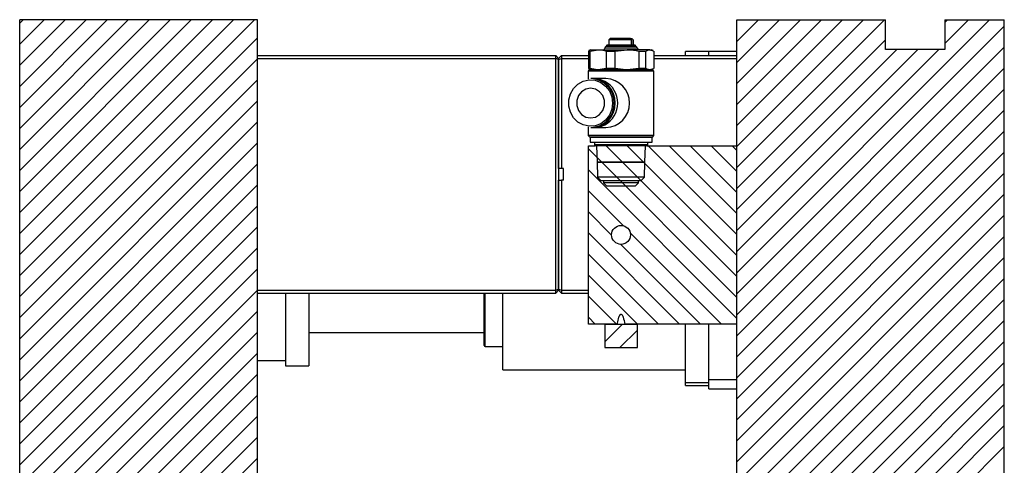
# Model space of a CAD drawing. Header units: inches. Extents: x 1880 to 2363, y -453 to -54.
# Tile 186 of 256: x 1957.81 to 1966.1, y -416.98 to -413.24. Entities that reach past the tile are written whole.
import ezdxf

# ---------------------------------------------------------------- set-up
doc = ezdxf.new("R2010")
doc.units = ezdxf.units.IN
doc.header["$LTSCALE"] = 0.5
doc.header["$MEASUREMENT"] = 0
doc.layers.add('SID-M-F', color=202, linetype='Continuous')
doc.layers.add('SID-M-S', color=105, linetype='Continuous')

msp = doc.modelspace()

# ---------------------------------------------------------------- linework, layer by layer
at = {"layer": 'SID-M-F', "linetype": 'Continuous'}
for p, q in [((1957.81388, -413.26516), (1957.84387, -413.23517)), ((1957.81388, -413.44194), (1958.02065, -413.23517)), ((1957.81388, -413.61871), (1958.19742, -413.23517)), ((1957.81388, -413.79549), (1958.3742, -413.23517)), ((1957.81388, -413.97227), (1958.55098, -413.23517)), ((1957.81388, -414.14904), (1958.72775, -413.23517)), ((1957.81388, -414.32582), (1958.90453, -413.23517)), ((1957.81388, -414.5026), (1959.08131, -413.23517)), ((1957.81388, -414.67937), (1959.25808, -413.23517)), ((1957.81388, -414.85615), (1959.43486, -413.23517)), ((1957.81388, -415.03293), (1959.61164, -413.23517)), ((1957.81388, -415.2097), (1959.78841, -413.23517)), ((1963.84888, -413.24057), (1963.85428, -413.23517)), ((1963.84888, -413.41734), (1964.03105, -413.23517)), ((1963.84888, -413.59412), (1964.20783, -413.23517)), ((1963.84888, -413.7709), (1964.38461, -413.23517)), ((1963.84888, -413.94767), (1964.56138, -413.23517)), ((1963.84888, -414.12445), (1964.73816, -413.23517)), ((1963.84888, -414.30123), (1964.91494, -413.23517)), ((1963.84888, -414.478), (1965.09171, -413.23517)), ((1963.84888, -415.36189), (1965.9756, -413.23517)), ((1965.59888, -413.25833), (1965.62204, -413.23517)), ((1965.59888, -413.43511), (1965.79882, -413.23517)), ((1963.84888, -415.53866), (1966.09888, -413.28866)), ((1957.81388, -415.38648), (1959.81388, -413.38648)), ((1963.84888, -414.65478), (1965.09888, -413.40478)), ((1963.84888, -415.71544), (1966.09888, -413.46544)), ((1963.84888, -414.83156), (1965.19527, -413.48517)), ((1963.84888, -415.00833), (1965.37204, -413.48517)), ((1963.84888, -415.18511), (1965.54882, -413.48517)), ((1957.81388, -415.56326), (1959.81388, -413.56326)), ((1963.84888, -415.89222), (1966.09888, -413.64222)), ((1957.81388, -415.74003), (1959.81388, -413.74003)), ((1963.84888, -416.06899), (1966.09888, -413.81899)), ((1957.81388, -415.91681), (1959.81388, -413.91681)), ((1963.84888, -416.24577), (1966.09888, -413.99577)), ((1957.81388, -416.09359), (1959.81388, -414.09359)), ((1963.84888, -416.42255), (1966.09888, -414.17255)), ((1957.81388, -416.27036), (1959.81388, -414.27036)), ((1963.84888, -415.57127), (1962.59888, -414.32127)), ((1963.84888, -415.39449), (1962.74856, -414.29417)), ((1963.84888, -415.21771), (1962.92533, -414.29417)), ((1963.84888, -415.04094), (1963.10211, -414.29417)), ((1963.84888, -414.86416), (1963.27889, -414.29417)), ((1963.84888, -414.68738), (1963.45566, -414.29417)), ((1963.84888, -414.51061), (1963.63244, -414.29417)), ((1963.84888, -414.33383), (1963.80922, -414.29417)), ((1963.84888, -416.59932), (1966.09888, -414.34932)), ((1957.81388, -416.44714), (1959.81388, -414.44714)), ((1963.84888, -415.74804), (1962.59888, -414.49804)), ((1963.84888, -416.7761), (1966.09888, -414.5261)), ((1957.81388, -416.62392), (1959.81388, -414.62392)), ((1962.89063, -414.96657), (1962.59888, -414.67482)), ((1963.84888, -416.95288), (1966.09888, -414.70288)), ((1957.81388, -416.80069), (1959.81388, -414.80069)), ((1962.7947, -415.04742), (1962.59888, -414.8516)), ((1963.84888, -417.12965), (1966.09888, -414.87965)), ((1957.81388, -416.97747), (1959.81388, -414.97747)), ((1963.36467, -415.79417), (1962.59888, -415.02837)), ((1963.71822, -415.79417), (1962.95147, -415.02742)), ((1963.84888, -417.30643), (1966.09888, -415.05643)), ((1957.81388, -417.15425), (1959.81388, -415.15425)), ((1963.54145, -415.79417), (1962.87063, -415.12335)), ((1963.18789, -415.79417), (1962.59888, -415.20515)), ((1963.84888, -417.48321), (1966.09888, -415.23321)), ((1957.81388, -417.33102), (1959.81388, -415.33102)), ((1963.01112, -415.79417), (1962.59888, -415.38193)), ((1963.84888, -417.65998), (1966.09888, -415.40998)), ((1957.81388, -417.5078), (1959.81388, -415.5078)), ((1962.83434, -415.79417), (1962.59888, -415.5587)), ((1963.84888, -417.83676), (1966.09888, -415.58676)), ((1957.81388, -417.68458), (1959.81388, -415.68458)), ((1962.65756, -415.79417), (1962.59888, -415.73548)), ((1962.73676, -415.94368), (1962.88627, -415.79417)), ((1963.84888, -418.01354), (1966.09888, -415.76354)), ((1957.81388, -417.86135), (1959.81388, -415.86135)), ((1962.86504, -415.99217), (1963.011, -415.84621)), ((1963.84888, -418.19031), (1966.09888, -415.94031)), ((1957.81388, -418.03813), (1959.81388, -416.03813)), ((1963.84888, -418.36709), (1966.09888, -416.11709)), ((1957.81388, -418.21491), (1959.81388, -416.21491)), ((1963.84888, -418.54387), (1966.09888, -416.29387)), ((1957.81388, -418.39168), (1959.81388, -416.39168)), ((1963.84888, -418.72064), (1966.09888, -416.47064)), ((1957.81388, -418.56846), (1959.81388, -416.56846)), ((1963.84888, -418.89742), (1966.09888, -416.64742)), ((1957.81388, -418.74524), (1959.81388, -416.74524)), ((1963.84888, -419.0742), (1966.09888, -416.8242)), ((1957.81388, -418.92201), (1959.81388, -416.92201))]:
    msp.add_line(p, q, dxfattribs=at)
at = {"layer": 'SID-M-S'}
for p, q in [((1959.81388, -413.23517), (1957.81388, -413.23517)), ((1957.81388, -427.23517), (1957.81388, -413.23517)), ((1959.81388, -427.23517), (1959.81388, -413.23517)), ((1963.84888, -424.03368), (1963.84888, -413.23517)), ((1963.84888, -413.23517), (1965.09888, -413.23517)), ((1965.09888, -413.48517), (1965.09888, -413.23517)), ((1965.59888, -413.23517), (1965.59888, -413.48517)), ((1965.59888, -413.23517), (1966.09888, -413.23517)), ((1966.09888, -427.23517), (1966.09888, -413.23517)), ((1962.78333, -413.39278), (1962.77152, -413.40459)), ((1962.77152, -413.40459), (1962.77152, -413.44938)), ((1962.96283, -413.40459), (1962.77152, -413.40459)), ((1962.95139, -413.39278), (1962.78333, -413.39278)), ((1962.95139, -413.39278), (1962.96393, -413.39278)), ((1962.96283, -413.44898), (1962.96283, -413.40459)), ((1962.96443, -413.39278), (1962.96393, -413.39278)), ((1962.97624, -413.40459), (1962.96443, -413.39278)), ((1962.97537, -413.40459), (1962.97537, -413.44898)), ((1962.97624, -413.40459), (1962.97537, -413.40459)), ((1962.97624, -413.44938), (1962.97624, -413.40459)), ((1962.60433, -413.49574), (1962.59872, -413.49845)), ((1962.59872, -413.49845), (1962.61432, -413.49845)), ((1962.59872, -413.49845), (1962.59872, -413.64501)), ((1962.61797, -413.48708), (1962.60391, -413.4952)), ((1962.61432, -413.49845), (1962.682, -413.48708)), ((1962.61432, -413.64501), (1962.61432, -413.49845)), ((1962.61797, -413.48708), (1962.682, -413.48708)), ((1962.682, -413.48708), (1962.92458, -413.48708)), ((1963.00972, -413.47446), (1962.73804, -413.47446)), ((1962.755, -413.45053), (1962.74584, -413.45956)), ((1963.00192, -413.45956), (1962.74584, -413.45956)), ((1962.74968, -413.49845), (1962.82432, -413.49845)), ((1962.74968, -413.49845), (1962.74968, -413.64501)), ((1962.99275, -413.45053), (1962.755, -413.45053)), ((1962.98997, -413.44938), (1962.75779, -413.44938)), ((1962.82432, -413.49845), (1962.92458, -413.48708)), ((1962.82432, -413.64501), (1962.82432, -413.49845)), ((1963.11646, -413.48708), (1962.92458, -413.48708)), ((1962.97537, -413.44898), (1962.96283, -413.44898)), ((1963.00192, -413.45956), (1962.99275, -413.45053)), ((1963.02484, -413.49845), (1963.02484, -413.64501)), ((1963.02484, -413.49845), (1963.08388, -413.49845)), ((1963.08388, -413.64501), (1963.08388, -413.49845)), ((1963.11646, -413.48708), (1963.14346, -413.4965)), ((1963.11646, -413.48708), (1963.12978, -413.48708)), ((1963.14384, -413.4952), (1963.12978, -413.48708)), ((1963.14904, -413.49845), (1963.14904, -413.64501)), ((1963.61266, -413.50238), (1963.41581, -413.50238)), ((1963.41581, -413.53517), (1963.41581, -413.50238)), ((1963.61266, -413.53517), (1963.61266, -413.50238)), ((1963.84888, -413.50288), (1963.61266, -413.50288)), ((1965.59888, -413.48517), (1965.09888, -413.48517)), ((1959.81388, -413.53517), (1962.32388, -413.53517)), ((1959.81388, -413.56017), (1962.32388, -413.56017)), ((1962.32388, -413.56017), (1962.32388, -413.53517)), ((1962.34888, -413.56017), (1962.32388, -413.53517)), ((1962.32388, -415.51017), (1962.32388, -413.56017)), ((1962.34888, -413.57052), (1962.32388, -413.56017)), ((1962.34888, -413.56017), (1962.37388, -413.53517)), ((1962.34888, -413.57052), (1962.37388, -413.56017)), ((1962.34888, -413.57052), (1962.34888, -413.56017)), ((1962.34888, -413.56017), (1962.34888, -413.57052)), ((1962.34888, -414.48517), (1962.34888, -413.57052)), ((1962.34888, -413.57052), (1962.34888, -415.49981)), ((1962.37388, -413.53517), (1962.37388, -413.56017)), ((1962.37388, -413.53517), (1962.59872, -413.53517)), ((1962.37388, -413.56017), (1962.37388, -414.48517)), ((1962.37388, -413.56017), (1962.59872, -413.56017)), ((1963.14904, -413.53517), (1963.84888, -413.53517)), ((1963.14904, -413.56017), (1963.84888, -413.56017)), ((1962.6101, -413.65637), (1962.59829, -413.66818)), ((1962.59829, -413.66818), (1962.59829, -413.73581)), ((1963.13512, -413.66818), (1962.59829, -413.66818)), ((1962.59872, -413.64501), (1962.60433, -413.64772)), ((1962.61432, -413.64501), (1962.59872, -413.64501)), ((1962.60391, -413.64826), (1962.61797, -413.65637)), ((1963.12392, -413.65637), (1962.6101, -413.65637)), ((1962.74968, -413.64501), (1962.682, -413.65637)), ((1962.82432, -413.64501), (1962.74968, -413.64501)), ((1963.02484, -413.64501), (1962.92458, -413.65637)), ((1963.08388, -413.64501), (1963.02484, -413.64501)), ((1963.14346, -413.64695), (1963.11646, -413.65637)), ((1963.13766, -413.65637), (1963.12392, -413.65637)), ((1963.12978, -413.65637), (1963.14384, -413.64826)), ((1963.14947, -413.66818), (1963.13512, -413.66818)), ((1963.14947, -413.66818), (1963.13766, -413.65637)), ((1963.14947, -414.20952), (1963.14947, -413.66818)), ((1962.51063, -413.77625), (1962.55542, -413.75176)), ((1962.55542, -413.75176), (1962.60482, -413.74093)), ((1962.60482, -413.74093), (1962.65515, -413.74456)), ((1962.63011, -413.73019), (1962.62074, -413.73019)), ((1962.74727, -413.72921), (1962.6474, -413.72921)), ((1962.65515, -413.74456), (1962.70268, -413.76239)), ((1962.44755, -413.85804), (1962.47376, -413.81257)), ((1962.47376, -413.81257), (1962.51063, -413.77625)), ((1962.57693, -413.81844), (1962.5413, -413.84014)), ((1962.61746, -413.8109), (1962.57693, -413.81844)), ((1962.65799, -413.81844), (1962.61746, -413.8109)), ((1962.69362, -413.84014), (1962.65799, -413.81844)), ((1962.70268, -413.76239), (1962.7439, -413.79308)), ((1962.7439, -413.79308), (1962.77574, -413.83436)), ((1962.77574, -413.83436), (1962.79584, -413.88318)), ((1962.43394, -413.90929), (1962.44755, -413.85804)), ((1962.43394, -413.96251), (1962.43394, -413.90929)), ((1962.51484, -413.8734), (1962.50077, -413.91419)), ((1962.50077, -413.91419), (1962.50077, -413.95761)), ((1962.5413, -413.84014), (1962.51484, -413.8734)), ((1962.72008, -413.8734), (1962.69362, -413.84014)), ((1962.73415, -413.91419), (1962.72008, -413.8734)), ((1962.73415, -413.95761), (1962.73415, -413.91419)), ((1962.79584, -413.88318), (1962.80271, -413.9359)), ((1962.44755, -414.01376), (1962.43394, -413.96251)), ((1962.50077, -413.95761), (1962.51484, -413.9984)), ((1962.51484, -413.9984), (1962.5413, -414.03166)), ((1962.69362, -414.03166), (1962.72008, -413.9984)), ((1962.72008, -413.9984), (1962.73415, -413.95761)), ((1962.79584, -413.98862), (1962.77574, -414.03744)), ((1962.80271, -413.9359), (1962.79584, -413.98862)), ((1962.47376, -414.05923), (1962.44755, -414.01376)), ((1962.51063, -414.09556), (1962.47376, -414.05923)), ((1962.5413, -414.03166), (1962.57693, -414.05336)), ((1962.57693, -414.05336), (1962.61746, -414.0609)), ((1962.61746, -414.0609), (1962.65799, -414.05336)), ((1962.65799, -414.05336), (1962.69362, -414.03166)), ((1962.7439, -414.07872), (1962.70268, -414.10941)), ((1962.77574, -414.03744), (1962.7439, -414.07872)), ((1962.55542, -414.12004), (1962.51063, -414.09556)), ((1962.60482, -414.13087), (1962.55542, -414.12004)), ((1962.59829, -414.13599), (1962.59829, -414.20952)), ((1962.65515, -414.12724), (1962.60482, -414.13087)), ((1962.62074, -414.14161), (1962.63011, -414.14161)), ((1962.6474, -414.14259), (1962.74727, -414.14259)), ((1962.70268, -414.10941), (1962.65515, -414.12724)), ((1962.59829, -414.20952), (1962.6101, -414.22133)), ((1963.13512, -414.20952), (1962.59829, -414.20952)), ((1963.12392, -414.22133), (1962.6101, -414.22133)), ((1962.61305, -414.22527), (1962.61305, -414.26464)), ((1962.7908, -414.22527), (1962.61305, -414.22527)), ((1962.64947, -414.22133), (1962.64947, -414.22527)), ((1963.1347, -414.22527), (1962.7908, -414.22527)), ((1963.09829, -414.22527), (1963.09829, -414.22133)), ((1963.13766, -414.22133), (1963.12392, -414.22133)), ((1963.1347, -414.26464), (1963.1347, -414.22527)), ((1963.14947, -414.20952), (1963.13512, -414.20952)), ((1963.13766, -414.22133), (1963.14947, -414.20952)), ((1962.59888, -415.79417), (1962.59888, -414.29417)), ((1962.59888, -414.29417), (1962.65734, -414.29417)), ((1962.61305, -414.26464), (1962.7908, -414.26464)), ((1962.64947, -414.26464), (1962.64947, -414.28629)), ((1963.0866, -414.28629), (1962.64947, -414.28629)), ((1963.07914, -414.29417), (1962.65734, -414.29417)), ((1962.66792, -414.29417), (1962.67226, -414.43314)), ((1962.66792, -414.29417), (1962.67226, -414.43314)), ((1962.7908, -414.26464), (1963.1347, -414.26464)), ((1963.07549, -414.43314), (1963.07984, -414.29417)), ((1963.07549, -414.43314), (1963.07984, -414.29417)), ((1963.09041, -414.29417), (1963.07914, -414.29417)), ((1963.09829, -414.28629), (1963.0866, -414.28629)), ((1963.09041, -414.29417), (1963.84888, -414.29417)), ((1963.09829, -414.28629), (1963.09829, -414.26464)), ((1963.84888, -415.79417), (1963.84888, -414.29417)), ((1962.37388, -414.48517), (1962.34888, -414.48517)), ((1962.38888, -414.48517), (1962.37388, -414.48517)), ((1962.38888, -414.58517), (1962.38888, -414.48517)), ((1963.07549, -414.43314), (1962.67226, -414.43314)), ((1963.07549, -414.43314), (1962.67226, -414.43314)), ((1962.67227, -414.43334), (1962.67622, -414.55982)), ((1962.67227, -414.43334), (1962.67622, -414.55982)), ((1962.67227, -414.43334), (1963.06499, -414.43334)), ((1962.67227, -414.43334), (1963.06499, -414.43334)), ((1962.70189, -414.43314), (1962.70189, -414.43334)), ((1963.04587, -414.43334), (1963.04587, -414.43314)), ((1963.06499, -414.43334), (1963.07549, -414.43334)), ((1963.06499, -414.43334), (1963.07549, -414.43334)), ((1963.07153, -414.55982), (1963.07549, -414.43334)), ((1963.07153, -414.55982), (1963.07549, -414.43334)), ((1962.67622, -414.55982), (1962.67627, -414.55986)), ((1962.67622, -414.55982), (1962.70677, -414.58944)), ((1963.06124, -414.55982), (1962.67622, -414.55982)), ((1963.06124, -414.55982), (1962.67622, -414.55982)), ((1963.0612, -414.55986), (1962.67627, -414.55986)), ((1963.04098, -414.58944), (1963.07153, -414.55982)), ((1963.07149, -414.55986), (1963.0612, -414.55986)), ((1963.07153, -414.55982), (1963.06124, -414.55982)), ((1963.07153, -414.55982), (1963.06124, -414.55982)), ((1963.07149, -414.55986), (1963.07153, -414.55982)), ((1962.34888, -415.49981), (1962.34888, -414.58517)), ((1962.34888, -414.58517), (1962.37388, -414.58517)), ((1962.37388, -414.58517), (1962.37388, -415.51017)), ((1962.38888, -414.58517), (1962.37388, -414.58517)), ((1963.03228, -414.58944), (1962.70677, -414.58944)), ((1962.72624, -414.58944), (1962.72624, -414.60547)), ((1962.72624, -414.60547), (1962.7513, -414.63053)), ((1963.01383, -414.60547), (1962.72624, -414.60547)), ((1962.7513, -414.63053), (1962.99008, -414.63053)), ((1962.99008, -414.63053), (1962.99646, -414.63053)), ((1962.99646, -414.63053), (1963.02152, -414.60547)), ((1963.02152, -414.60547), (1963.01383, -414.60547)), ((1963.02152, -414.60547), (1963.02152, -414.58944)), ((1963.04098, -414.58944), (1963.03228, -414.58944)), ((1959.81388, -415.51017), (1962.32388, -415.51017)), ((1959.81388, -415.53517), (1962.32388, -415.53517)), ((1960.0501, -415.53517), (1960.0501, -415.87157)), ((1960.24695, -415.53517), (1960.24695, -416.14439)), ((1961.72289, -415.97533), (1961.72289, -415.53517)), ((1961.73077, -415.9832), (1961.73077, -415.53517)), ((1961.88037, -416.18005), (1961.88037, -415.53517)), ((1962.32388, -415.51017), (1962.34888, -415.49981)), ((1962.32388, -415.53517), (1962.32388, -415.51017)), ((1962.32388, -415.53517), (1962.34888, -415.51017)), ((1962.34888, -415.51017), (1962.34888, -415.49981)), ((1962.34888, -415.49981), (1962.37388, -415.51017)), ((1962.34888, -415.49981), (1962.34888, -415.51017)), ((1962.34888, -415.51017), (1962.37388, -415.53517)), ((1962.37388, -415.51017), (1962.37388, -415.53517)), ((1962.37388, -415.51017), (1962.59888, -415.51017)), ((1962.37388, -415.53517), (1962.59888, -415.53517)), ((1962.84216, -415.79417), (1962.59888, -415.79417)), ((1962.73676, -415.79417), (1962.73676, -415.99217)), ((1962.73676, -415.79417), (1963.011, -415.79417)), ((1963.84888, -415.79417), (1962.9056, -415.79417)), ((1963.011, -415.99217), (1963.011, -415.79417)), ((1963.41581, -416.28651), (1963.41581, -415.79417)), ((1963.61266, -416.11093), (1963.61266, -415.79417)), ((1960.0501, -415.87157), (1960.0501, -416.14439)), ((1960.24695, -415.86509), (1961.72289, -415.86509)), ((1961.73077, -415.9832), (1961.88037, -415.9832)), ((1962.73676, -415.99217), (1963.011, -415.99217)), ((1959.81388, -416.10131), (1960.0501, -416.10131)), ((1960.0501, -416.14439), (1960.24695, -416.14439)), ((1963.61266, -416.28651), (1963.61266, -416.11093)), ((1961.88037, -416.18005), (1963.41581, -416.18005)), ((1963.41581, -416.28651), (1963.61266, -416.28651)), ((1963.41581, -416.31041), (1963.41581, -416.28651)), ((1963.41581, -416.31041), (1963.61266, -416.31041)), ((1963.61266, -416.25879), (1963.84888, -416.25879)), ((1963.61266, -416.33753), (1963.61266, -416.28651)), ((1963.61266, -416.33753), (1963.84888, -416.33753))]:
    msp.add_line(p, q, dxfattribs=at)
msp.add_circle((1962.87388, -415.04417), 0.0795, dxfattribs=at)
for centre, radius, start, end in [((1962.72253, -413.47173), 0.01575, 282.838579, 350.000027), ((1962.76519, -413.47919), 0.02756, 134.589953, 170.119986), ((1962.75779, -413.45331), 0.00394, 90, 134.999216), ((1962.98997, -413.45331), 0.00394, 45.000784, 90), ((1962.98257, -413.47919), 0.02756, 9.880014, 45.410047), ((1963.02523, -413.47173), 0.01575, 189.999973, 257.161421), ((1962.61523, -413.93068), 0.20057, 358.509447, 88.427533), ((1962.6411, -413.9359), 0.20611, 266.438749, 93.561251), ((1962.62461, -413.93068), 0.20057, 358.509447, 88.427533), ((1962.73837, -413.9359), 0.20688, 272.465756, 87.534244), ((1962.61523, -413.94112), 0.20057, 271.572467, 1.490553), ((1962.62461, -413.94112), 0.20057, 271.572467, 1.490553), ((1962.65734, -414.28629), 0.00787, 180, 270), ((1963.09041, -414.28629), 0.00787, 270, 0), ((1961.73077, -415.97533), 0.00787, 180, 270)]:
    msp.add_arc(centre, radius, start, end, dxfattribs=at)
for points, knots in [([(1962.96283, -413.40459), (1962.96014, -413.40181), (1962.95633, -413.39787), (1962.95251, -413.39393), (1962.95139, -413.39278)], [0, 0, 0, 0, 0.7055643, 1, 1, 1, 1]), ([(1962.682, -413.48708), (1962.68432, -413.4871), (1962.70704, -413.48732), (1962.72951, -413.49318), (1962.74968, -413.49845)], [0, 0, 0, 0, 0.1020887, 1, 1, 1, 1]), ([(1962.92458, -413.48708), (1962.92801, -413.4871), (1962.96167, -413.48732), (1962.99495, -413.49318), (1963.02484, -413.49845)], [0, 0, 0, 0, 0.1020887, 1, 1, 1, 1]), ([(1963.08388, -413.49845), (1963.09045, -413.49458), (1963.10123, -413.48823), (1963.11218, -413.48741), (1963.11646, -413.48708)], [0, 0, 0, 0, 0.6094935, 1, 1, 1, 1]), ([(1962.682, -413.65637), (1962.67968, -413.65635), (1962.65696, -413.65614), (1962.6345, -413.65027), (1962.61432, -413.64501)], [0, 0, 0, 0, 0.1020887, 1, 1, 1, 1]), ([(1962.92458, -413.65637), (1962.92114, -413.65635), (1962.88749, -413.65614), (1962.85421, -413.65027), (1962.82432, -413.64501)], [0, 0, 0, 0, 0.1020887, 1, 1, 1, 1]), ([(1963.11646, -413.65637), (1963.11218, -413.65605), (1963.10123, -413.65522), (1963.09045, -413.64887), (1963.08388, -413.64501)], [0, 0, 0, 0, 0.3905065, 1, 1, 1, 1]), ([(1962.84216, -415.79417), (1962.8426, -415.7919), (1962.8464, -415.7723), (1962.85181, -415.7475), (1962.86105, -415.72355), (1962.86577, -415.71576), (1962.86918, -415.71233), (1962.87172, -415.71086), (1962.87423, -415.71056), (1962.87659, -415.71112), (1962.87967, -415.71313), (1962.88593, -415.72101), (1962.8963, -415.74831), (1962.90164, -415.77467), (1962.9056, -415.79417)], [0, 0, 0, 0, 0.0376263, 0.3257514, 0.4121062, 0.4553861, 0.4729359, 0.4906663, 0.5019555, 0.5132452, 0.5296207, 0.5609461, 0.6752712, 1, 1, 1, 1])]:
    msp.add_open_spline(points, degree=3, knots=knots, dxfattribs=at)

doc.saveas('drawing.dxf')
